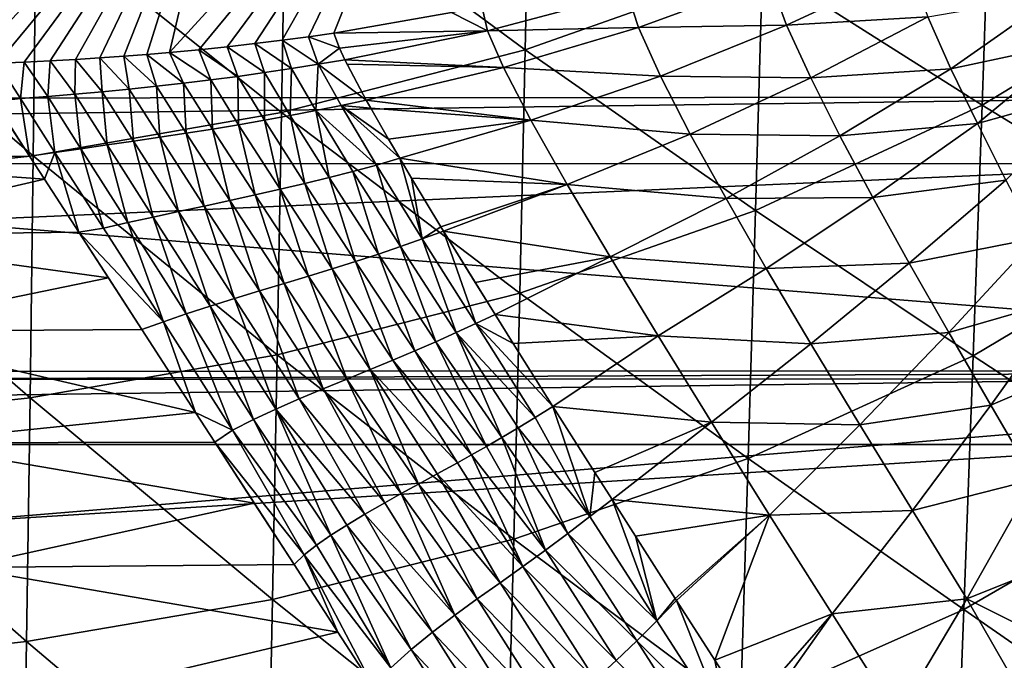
# Model space of a CAD drawing. Header units: metres. Extents: x -26 to 26, y -119 to 32.
# Tile 129 of 208: x 7.82 to 13.95, y -46.58 to -42.59. Entities that reach past the tile are written whole.
import ezdxf

# ---------------------------------------------------------------- set-up
doc = ezdxf.new("R2010")
doc.units = ezdxf.units.M
doc.layers.add('solid_13_411_041_XXX', color=7, linetype='CONTINUOUS')

msp = doc.modelspace()

# ---------------------------------------------------------------- linework, layer by layer
at = {"layer": 'solid_13_411_041_XXX'}
for points in [[(8.752554, -42.790314, 130.876526), (9.154733, -41.075054, 120.620308), (10.485284, -40.89579, 120.640038)], [(8.935317, -42.773243, 130.887009), (8.752554, -42.790314, 130.876526), (10.485284, -40.89579, 120.640038)], [(9.112021, -42.754967, 130.898285), (8.935317, -42.773243, 130.887009), (10.485284, -40.89579, 120.640038)], [(9.284336, -42.735394, 130.910294), (9.112021, -42.754967, 130.898285), (10.485284, -40.89579, 120.640038)], [(9.452805, -42.714527, 130.92305), (9.284336, -42.735394, 130.910294), (10.485284, -40.89579, 120.640038)], [(9.616854, -42.692528, 130.936554), (9.452805, -42.714527, 130.92305), (10.485284, -40.89579, 120.640038)], [(9.776477, -42.669495, 130.950775), (9.616854, -42.692528, 130.936554), (10.485284, -40.89579, 120.640038)], [(10.507618, -42.541824, 131.029221), (9.776477, -42.669495, 130.950775), (10.485284, -40.89579, 120.640038)], [(7.510634, -42.864048, 130.831192), (7.814071, -41.153976, 120.611504), (9.154733, -41.075054, 120.620308)], [(7.68102, -42.857716, 130.835129), (7.510634, -42.864048, 130.831192), (9.154733, -41.075054, 120.620308)], [(7.847095, -42.850506, 130.839569), (7.68102, -42.857716, 130.835129), (9.154733, -41.075054, 120.620308)], [(8.008848, -42.842438, 130.844498), (7.847095, -42.850506, 130.839569), (9.154733, -41.075054, 120.620308)], [(8.166271, -42.833534, 130.849915), (8.008848, -42.842438, 130.844498), (9.154733, -41.075054, 120.620308)], [(8.319003, -42.823856, 130.85585), (8.166271, -42.833534, 130.849915), (9.154733, -41.075054, 120.620308)], [(8.467157, -42.813442, 130.862289), (8.319003, -42.823856, 130.85585), (9.154733, -41.075054, 120.620308)], [(8.61144, -42.802269, 130.869186), (8.467157, -42.813442, 130.862289), (9.154733, -41.075054, 120.620308)], [(8.752554, -42.790314, 130.876526), (8.61144, -42.802269, 130.869186), (9.154733, -41.075054, 120.620308)], [(10.999086, -41.281208, 73.096085), (10.967203, -42.773411, 73.458862), (9.474206, -41.671783, 72.647705)], [(12.444501, -42.250401, 74.021347), (10.967203, -42.773411, 73.458862), (10.999086, -41.281208, 73.096085)], [(13.863782, -41.580997, 74.653984), (13.812059, -43.117809, 75.034843), (12.444501, -42.250401, 74.021347)], [(15.142138, -42.308834, 75.789986), (13.812059, -43.117809, 75.034843), (13.863782, -41.580997, 74.653984)], [(18.75638, -44.772785, 104.989876), (18.75638, -41.678455, 105.260582), (-19.360794, -41.683056, 105.260048)], [(18.75638, -44.772785, 104.989876), (-19.360794, -41.683056, 105.260048), (-19.021423, -44.781231, 104.989388)], [(9.474206, -41.671783, 72.647705), (9.449457, -43.163231, 72.967934), (7.923024, -41.940178, 72.265862)], [(10.967203, -42.773411, 73.458862), (9.449457, -43.163231, 72.967934), (9.474206, -41.671783, 72.647705)], [(15.950347, -41.782513, 145.140533), (-15.952346, -41.777439, 145.140533), (-15.528841, -43.087605, 145.14064)], [(15.950347, -41.782513, 145.140533), (-15.528841, -43.087605, 145.14064), (15.534035, -43.068142, 145.14064)], [(7.923024, -41.940178, 72.265862), (7.904427, -43.433285, 72.549889), (6.354926, -42.10722, 71.951736)], [(9.449457, -43.163231, 72.967934), (7.904427, -43.433285, 72.549889), (7.923024, -41.940178, 72.265862)], [(7.904427, -43.433285, 72.549889), (6.341441, -43.60363, 72.205994), (6.354926, -42.10722, 71.951736)], [(12.444501, -42.250401, 74.021347), (12.401566, -43.774372, 74.353523), (10.967203, -42.773411, 73.458862)], [(13.812059, -43.117809, 75.034843), (12.401566, -43.774372, 74.353523), (12.444501, -42.250401, 74.021347)], [(13.357917, -42.264587, 133.705231), (12.594548, -42.619652, 133.692505), (12.489457, -42.336132, 132.944382)], [(13.357917, -42.264587, 133.705231), (13.474375, -42.568516, 134.36673), (12.594548, -42.619652, 133.692505)], [(12.489457, -42.336132, 132.944382), (11.671846, -42.63504, 132.901337), (11.603891, -42.422935, 132.056793)], [(12.489457, -42.336132, 132.944382), (12.594548, -42.619652, 133.692505), (11.671846, -42.63504, 132.901337)], [(15.142138, -42.308834, 75.789986), (15.077986, -43.893303, 76.142365), (13.812059, -43.117809, 75.034843)], [(11.603891, -42.422935, 132.056793), (10.732109, -42.656181, 131.984497), (10.697224, -42.502392, 131.053436)], [(11.603891, -42.422935, 132.056793), (11.671846, -42.63504, 132.901337), (10.732109, -42.656181, 131.984497)], [(14.275381, -42.428604, 134.947449), (13.617742, -42.891537, 135.006592), (13.474375, -42.568516, 134.36673)], [(14.275381, -42.428604, 134.947449), (14.395706, -42.725845, 135.531158), (13.617742, -42.891537, 135.006592)], [(10.732109, -42.656181, 131.984497), (9.776477, -42.669495, 130.950775), (10.507618, -42.541824, 131.029221)], [(10.732109, -42.656181, 131.984497), (10.507618, -42.541824, 131.029221), (10.697224, -42.502392, 131.053436)], [(13.474375, -42.568516, 134.36673), (12.744637, -42.949314, 134.408798), (12.594548, -42.619652, 133.692505)], [(13.474375, -42.568516, 134.36673), (13.617742, -42.891537, 135.006592), (12.744637, -42.949314, 134.408798)], [(10.732109, -42.656181, 131.984497), (9.811391, -42.764057, 131.553528), (9.776477, -42.669495, 130.950775)], [(10.732109, -42.656181, 131.984497), (9.84457, -42.836617, 131.95668), (9.811391, -42.764057, 131.553528)], [(10.732109, -42.656181, 131.984497), (10.831343, -42.883087, 132.891891), (9.84457, -42.836617, 131.95668)], [(11.671846, -42.63504, 132.901337), (10.831343, -42.883087, 132.891891), (10.732109, -42.656181, 131.984497)], [(11.671846, -42.63504, 132.901337), (11.808506, -42.937107, 133.70845), (10.831343, -42.883087, 132.891891)], [(12.594548, -42.619652, 133.692505), (11.808506, -42.937107, 133.70845), (11.671846, -42.63504, 132.901337)], [(12.594548, -42.619652, 133.692505), (12.744637, -42.949314, 134.408798), (11.808506, -42.937107, 133.70845)], [(9.51144, -42.890949, 131.951782), (9.284336, -42.735394, 130.910294), (9.452805, -42.714527, 130.92305)], [(9.677993, -42.864136, 131.951508), (9.452805, -42.714527, 130.92305), (9.616854, -42.692528, 130.936554)], [(9.51144, -42.890949, 131.951782), (9.452805, -42.714527, 130.92305), (9.677993, -42.864136, 131.951508)], [(9.811391, -42.764057, 131.553528), (9.616854, -42.692528, 130.936554), (9.776477, -42.669495, 130.950775)], [(9.677993, -42.864136, 131.951508), (9.616854, -42.692528, 130.936554), (9.811391, -42.764057, 131.553528)], [(14.395706, -42.725845, 135.531158), (13.782215, -43.23275, 135.625504), (13.617742, -42.891537, 135.006592)], [(14.395706, -42.725845, 135.531158), (14.52505, -43.025597, 136.103897), (13.782215, -43.23275, 135.625504)], [(8.840213, -42.981995, 131.963394), (8.61144, -42.802269, 130.869186), (8.752554, -42.790314, 130.876526)], [(9.008759, -42.961502, 131.958984), (8.752554, -42.790314, 130.876526), (8.935317, -42.773243, 130.887009)], [(8.840213, -42.981995, 131.963394), (8.752554, -42.790314, 130.876526), (9.008759, -42.961502, 131.958984)], [(9.17683, -42.939529, 131.955566), (8.935317, -42.773243, 130.887009), (9.112021, -42.754967, 130.898285)], [(9.008759, -42.961502, 131.958984), (8.935317, -42.773243, 130.887009), (9.17683, -42.939529, 131.955566)], [(9.344393, -42.916039, 131.953156), (9.112021, -42.754967, 130.898285), (9.284336, -42.735394, 130.910294)], [(9.17683, -42.939529, 131.955566), (9.112021, -42.754967, 130.898285), (9.344393, -42.916039, 131.953156)], [(9.344393, -42.916039, 131.953156), (9.284336, -42.735394, 130.910294), (9.51144, -42.890949, 131.951782)], [(10.967203, -42.773411, 73.458862), (10.932598, -44.288658, 73.747765), (9.449457, -43.163231, 72.967934)], [(9.677993, -42.864136, 131.951508), (9.811391, -42.764057, 131.553528), (9.84457, -42.836617, 131.95668)], [(12.401566, -43.774372, 74.353523), (10.932598, -44.288658, 73.747765), (10.967203, -42.773411, 73.458862)], [(7.825044, -43.077358, 132.011276), (7.68102, -42.857716, 130.835129), (7.847095, -42.850506, 130.839569)], [(7.825044, -43.077358, 132.011276), (7.847095, -42.850506, 130.839569), (7.993936, -43.064697, 132.000565)], [(7.993936, -43.064697, 132.000565), (7.847095, -42.850506, 130.839569), (8.008848, -42.842438, 130.844498)], [(7.993936, -43.064697, 132.000565), (8.008848, -42.842438, 130.844498), (8.163177, -43.050556, 131.991028)], [(8.163177, -43.050556, 131.991028), (8.008848, -42.842438, 130.844498), (8.166271, -42.833534, 130.849915)], [(8.163177, -43.050556, 131.991028), (8.166271, -42.833534, 130.849915), (8.332597, -43.035259, 131.98259)], [(8.332597, -43.035259, 131.98259), (8.166271, -42.833534, 130.849915), (8.319003, -42.823856, 130.85585)], [(8.502016, -43.018795, 131.975189), (8.319003, -42.823856, 130.85585), (8.467157, -42.813442, 130.862289)], [(8.332597, -43.035259, 131.98259), (8.319003, -42.823856, 130.85585), (8.502016, -43.018795, 131.975189)], [(8.671265, -43.001068, 131.968796), (8.467157, -42.813442, 130.862289), (8.61144, -42.802269, 130.869186)], [(8.502016, -43.018795, 131.975189), (8.467157, -42.813442, 130.862289), (8.671265, -43.001068, 131.968796)], [(8.671265, -43.001068, 131.968796), (8.61144, -42.802269, 130.869186), (8.840213, -42.981995, 131.963394)], [(9.677993, -42.864136, 131.951508), (9.84457, -42.836617, 131.95668), (9.97713, -43.086582, 132.928391)], [(9.97713, -43.086582, 132.928391), (9.84457, -42.836617, 131.95668), (9.858097, -42.864059, 132.091919)], [(10.831343, -42.883087, 132.891891), (9.858097, -42.864059, 132.091919), (9.84457, -42.836617, 131.95668)], [(7.661678, -43.096428, 132.056625), (7.68102, -42.857716, 130.835129), (7.825044, -43.077358, 132.011276)], [(9.344393, -42.916039, 131.953156), (9.51144, -42.890949, 131.951782), (9.503719, -43.183048, 132.968475)], [(9.51144, -42.890949, 131.951782), (9.662501, -43.152386, 132.954407), (9.503719, -43.183048, 132.968475)], [(9.51144, -42.890949, 131.951782), (9.677993, -42.864136, 131.951508), (9.662501, -43.152386, 132.954407)], [(9.677993, -42.864136, 131.951508), (9.820247, -43.120262, 132.941422), (9.662501, -43.152386, 132.954407)], [(9.677993, -42.864136, 131.951508), (9.97713, -43.086582, 132.928391), (9.820247, -43.120262, 132.941422)], [(10.831343, -42.883087, 132.891891), (9.97713, -43.086582, 132.928391), (9.858097, -42.864059, 132.091919)], [(10.831343, -42.883087, 132.891891), (11.002653, -43.211788, 133.755219), (9.97713, -43.086582, 132.928391)], [(11.808506, -42.937107, 133.70845), (11.002653, -43.211788, 133.755219), (10.831343, -42.883087, 132.891891)], [(13.617742, -42.891537, 135.006592), (12.926132, -43.309284, 135.094269), (12.744637, -42.949314, 134.408798)], [(13.617742, -42.891537, 135.006592), (13.782215, -43.23275, 135.625504), (12.926132, -43.309284, 135.094269)], [(8.840213, -42.981995, 131.963394), (9.008759, -42.961502, 131.958984), (9.019938, -43.267643, 133.016693)], [(9.008759, -42.961502, 131.958984), (9.17683, -42.939529, 131.955566), (9.182443, -43.240597, 132.999619)], [(9.008759, -42.961502, 131.958984), (9.182443, -43.240597, 132.999619), (9.019938, -43.267643, 133.016693)], [(9.17683, -42.939529, 131.955566), (9.344393, -42.916039, 131.953156), (9.343719, -43.212414, 132.983566)], [(9.17683, -42.939529, 131.955566), (9.343719, -43.212414, 132.983566), (9.182443, -43.240597, 132.999619)], [(9.344393, -42.916039, 131.953156), (9.503719, -43.183048, 132.968475), (9.343719, -43.212414, 132.983566)], [(11.808506, -42.937107, 133.70845), (11.994897, -43.298279, 134.475601), (11.002653, -43.211788, 133.755219)], [(12.744637, -42.949314, 134.408798), (11.994897, -43.298279, 134.475601), (11.808506, -42.937107, 133.70845)], [(12.744637, -42.949314, 134.408798), (12.926132, -43.309284, 135.094269), (11.994897, -43.298279, 134.475601)], [(8.163177, -43.050556, 131.991028), (8.332597, -43.035259, 131.98259), (8.363423, -43.366589, 133.096863)], [(8.332597, -43.035259, 131.98259), (8.502016, -43.018795, 131.975189), (8.52763, -43.342995, 133.074753)], [(8.332597, -43.035259, 131.98259), (8.52763, -43.342995, 133.074753), (8.363423, -43.366589, 133.096863)], [(8.502016, -43.018795, 131.975189), (8.671265, -43.001068, 131.968796), (8.692153, -43.318726, 133.054153)], [(8.502016, -43.018795, 131.975189), (8.692153, -43.318726, 133.054153), (8.52763, -43.342995, 133.074753)], [(8.671265, -43.001068, 131.968796), (8.840213, -42.981995, 131.963394), (8.856401, -43.293648, 133.034836)], [(8.671265, -43.001068, 131.968796), (8.856401, -43.293648, 133.034836), (8.692153, -43.318726, 133.054153)], [(8.840213, -42.981995, 131.963394), (9.019938, -43.267643, 133.016693), (8.856401, -43.293648, 133.034836)], [(14.52505, -43.025597, 136.103897), (13.960288, -43.585064, 136.220795), (13.782215, -43.23275, 135.625504)], [(15.534035, -43.068142, 145.14064), (-15.528841, -43.087605, 145.14064), (-15.430847, -43.482384, 145.140671)], [(15.534035, -43.068142, 145.14064), (-15.430847, -43.482384, 145.140671), (15.430722, -43.482998, 145.140671)], [(7.661678, -43.096428, 132.056625), (7.825044, -43.077358, 132.011276), (7.880789, -43.435425, 133.175995)], [(7.661678, -43.096428, 132.056625), (7.880789, -43.435425, 133.175995), (7.706866, -43.166355, 132.335342)], [(7.825044, -43.077358, 132.011276), (7.993936, -43.064697, 132.000565), (8.038751, -43.412811, 133.145859)], [(7.825044, -43.077358, 132.011276), (8.038751, -43.412811, 133.145859), (7.880789, -43.435425, 133.175995)], [(7.993936, -43.064697, 132.000565), (8.163177, -43.050556, 131.991028), (8.200205, -43.389721, 133.12056)], [(7.993936, -43.064697, 132.000565), (8.200205, -43.389721, 133.12056), (8.038751, -43.412811, 133.145859)], [(8.163177, -43.050556, 131.991028), (8.363423, -43.366589, 133.096863), (8.200205, -43.389721, 133.12056)], [(9.820247, -43.120262, 132.941422), (9.97713, -43.086582, 132.928391), (10.005515, -43.13726, 133.07811)], [(11.002653, -43.211788, 133.755219), (10.005515, -43.13726, 133.07811), (9.97713, -43.086582, 132.928391)], [(9.503719, -43.183048, 132.968475), (9.662501, -43.152386, 132.954407), (9.745689, -43.569027, 133.927658)], [(9.662501, -43.152386, 132.954407), (9.820247, -43.120262, 132.941422), (10.041662, -43.492512, 133.878769)], [(9.662501, -43.152386, 132.954407), (10.041662, -43.492512, 133.878769), (9.894597, -43.5313, 133.902679)], [(9.662501, -43.152386, 132.954407), (9.894597, -43.5313, 133.902679), (9.745689, -43.569027, 133.927658)], [(9.820247, -43.120262, 132.941422), (10.005515, -43.13726, 133.07811), (10.115735, -43.329895, 133.576859)], [(9.820247, -43.120262, 132.941422), (10.115735, -43.329895, 133.576859), (10.185565, -43.449242, 133.848206)], [(9.820247, -43.120262, 132.941422), (10.185565, -43.449242, 133.848206), (10.041662, -43.492512, 133.878769)], [(11.002653, -43.211788, 133.755219), (10.115735, -43.329895, 133.576859), (10.005515, -43.13726, 133.07811)], [(13.812059, -43.117809, 75.034843), (13.756984, -44.679817, 75.340813), (12.401566, -43.774372, 74.353523)], [(15.077986, -43.893303, 76.142365), (13.756984, -44.679817, 75.340813), (13.812059, -43.117809, 75.034843)], [(6.226617, -43.453396, 133.07663), (7.706866, -43.166355, 132.335342), (7.880789, -43.435425, 133.175995)], [(9.449457, -43.163231, 72.967934), (9.422373, -44.673355, 73.219063), (7.904427, -43.433285, 72.549889)], [(9.182443, -43.240597, 132.999619), (9.343719, -43.212414, 132.983566), (9.440913, -43.641895, 133.98056)], [(9.343719, -43.212414, 132.983566), (9.503719, -43.183048, 132.968475), (9.594512, -43.60585, 133.953613)], [(9.343719, -43.212414, 132.983566), (9.594512, -43.60585, 133.953613), (9.440913, -43.641895, 133.98056)], [(10.932598, -44.288658, 73.747765), (9.422373, -44.673355, 73.219063), (9.449457, -43.163231, 72.967934)], [(9.503719, -43.183048, 132.968475), (9.745689, -43.569027, 133.927658), (9.594512, -43.60585, 133.953613)], [(11.002653, -43.211788, 133.755219), (10.185565, -43.449242, 133.848206), (10.115735, -43.329895, 133.576859)], [(11.002653, -43.211788, 133.755219), (11.228567, -43.611755, 134.569916), (10.185565, -43.449242, 133.848206)], [(11.994897, -43.298279, 134.475601), (11.228567, -43.611755, 134.569916), (11.002653, -43.211788, 133.755219)], [(8.856401, -43.293648, 133.034836), (9.019938, -43.267643, 133.016693), (9.127115, -43.71212, 134.037781)], [(9.019938, -43.267643, 133.016693), (9.182443, -43.240597, 132.999619), (9.284982, -43.677269, 134.008575)], [(9.019938, -43.267643, 133.016693), (9.284982, -43.677269, 134.008575), (9.127115, -43.71212, 134.037781)], [(9.182443, -43.240597, 132.999619), (9.440913, -43.641895, 133.98056), (9.284982, -43.677269, 134.008575)], [(13.782215, -43.23275, 135.625504), (13.1317, -43.694328, 135.747818), (12.926132, -43.309284, 135.094269)], [(13.782215, -43.23275, 135.625504), (13.960288, -43.585064, 136.220795), (13.1317, -43.694328, 135.747818)], [(8.363423, -43.366589, 133.096863), (8.52763, -43.342995, 133.074753), (8.649775, -43.815231, 134.134491)], [(8.52763, -43.342995, 133.074753), (8.692153, -43.318726, 133.054153), (8.808441, -43.78091, 134.100479)], [(8.52763, -43.342995, 133.074753), (8.808441, -43.78091, 134.100479), (8.649775, -43.815231, 134.134491)], [(8.692153, -43.318726, 133.054153), (8.856401, -43.293648, 133.034836), (8.967964, -43.746609, 134.068344)], [(8.692153, -43.318726, 133.054153), (8.967964, -43.746609, 134.068344), (8.808441, -43.78091, 134.100479)], [(8.856401, -43.293648, 133.034836), (9.127115, -43.71212, 134.037781), (8.967964, -43.746609, 134.068344)], [(11.994897, -43.298279, 134.475601), (12.217401, -43.700386, 135.202759), (11.228567, -43.611755, 134.569916)], [(12.926132, -43.309284, 135.094269), (12.217401, -43.700386, 135.202759), (11.994897, -43.298279, 134.475601)], [(12.926132, -43.309284, 135.094269), (13.1317, -43.694328, 135.747818), (12.217401, -43.700386, 135.202759)], [(8.038751, -43.412811, 133.145859), (8.200205, -43.389721, 133.12056), (8.340924, -43.884537, 134.208786)], [(8.200205, -43.389721, 133.12056), (8.363423, -43.366589, 133.096863), (8.493371, -43.849731, 134.170563)], [(8.200205, -43.389721, 133.12056), (8.493371, -43.849731, 134.170563), (8.340924, -43.884537, 134.208786)], [(8.363423, -43.366589, 133.096863), (8.649775, -43.815231, 134.134491), (8.493371, -43.849731, 134.170563)], [(6.226617, -43.453396, 133.07663), (7.880789, -43.435425, 133.175995), (7.973899, -43.579079, 133.53569)], [(6.226617, -43.453396, 133.07663), (7.973899, -43.579079, 133.53569), (6.460185, -43.930481, 134.125153)], [(7.904427, -43.433285, 72.549889), (7.883881, -44.941376, 72.768852), (6.341441, -43.60363, 72.205994)], [(7.880789, -43.435425, 133.175995), (8.038751, -43.412811, 133.145859), (7.973899, -43.579079, 133.53569)], [(9.422373, -44.673355, 73.219063), (7.883881, -44.941376, 72.768852), (7.904427, -43.433285, 72.549889)], [(8.038751, -43.412811, 133.145859), (8.18763, -43.909054, 134.229828), (7.973899, -43.579079, 133.53569)], [(8.038751, -43.412811, 133.145859), (8.340924, -43.884537, 134.208786), (8.18763, -43.909054, 134.229828)], [(10.041662, -43.492512, 133.878769), (10.185565, -43.449242, 133.848206), (10.325697, -43.951954, 134.758835)], [(11.228567, -43.611755, 134.569916), (10.259587, -43.574074, 134.110397), (10.185565, -43.449242, 133.848206)], [(10.325697, -43.951954, 134.758835), (10.185565, -43.449242, 133.848206), (10.259587, -43.574074, 134.110397)], [(15.430722, -43.482998, 145.140671), (-15.430847, -43.482384, 145.140671), (-15.197733, -44.833141, 145.140793)], [(15.430722, -43.482998, 145.140671), (-15.197733, -44.833141, 145.140793), (15.198988, -44.822208, 145.140793)], [(9.894597, -43.5313, 133.902679), (10.041662, -43.492512, 133.878769), (10.190655, -43.999004, 134.791397)], [(10.041662, -43.492512, 133.878769), (10.325697, -43.951954, 134.758835), (10.190655, -43.999004, 134.791397)], [(6.460185, -43.930481, 134.125153), (7.973899, -43.579079, 133.53569), (8.18763, -43.909054, 134.229828)], [(9.594512, -43.60585, 133.953613), (9.745689, -43.569027, 133.927658), (9.911353, -44.091545, 134.859665)], [(9.745689, -43.569027, 133.927658), (9.894597, -43.5313, 133.902679), (10.052775, -44.045467, 134.824997)], [(9.745689, -43.569027, 133.927658), (10.052775, -44.045467, 134.824997), (9.911353, -44.091545, 134.859665)], [(9.894597, -43.5313, 133.902679), (10.190655, -43.999004, 134.791397), (10.052775, -44.045467, 134.824997)], [(11.228567, -43.611755, 134.569916), (10.441555, -43.8755, 134.677139), (10.259587, -43.574074, 134.110397)], [(10.325697, -43.951954, 134.758835), (10.259587, -43.574074, 134.110397), (10.441555, -43.8755, 134.677139)], [(13.960288, -43.585064, 136.220795), (13.358036, -44.102993, 136.363602), (13.1317, -43.694328, 135.747818)], [(13.960288, -43.585064, 136.220795), (14.149329, -43.947617, 136.785431), (13.358036, -44.102993, 136.363602)], [(7.883881, -44.941376, 72.768852), (6.326393, -45.112, 72.398483), (6.341441, -43.60363, 72.205994)], [(9.284982, -43.677269, 134.008575), (9.440913, -43.641895, 133.98056), (9.617288, -44.18327, 134.932465)], [(9.440913, -43.641895, 133.98056), (9.594512, -43.60585, 133.953613), (9.766139, -44.137421, 134.895447)], [(9.440913, -43.641895, 133.98056), (9.766139, -44.137421, 134.895447), (9.617288, -44.18327, 134.932465)], [(9.594512, -43.60585, 133.953613), (9.911353, -44.091545, 134.859665), (9.766139, -44.137421, 134.895447)], [(11.228567, -43.611755, 134.569916), (10.458815, -43.90377, 134.726486), (10.441555, -43.8755, 134.677139)], [(11.228567, -43.611755, 134.569916), (11.495352, -44.062847, 135.335403), (10.458815, -43.90377, 134.726486)], [(12.217401, -43.700386, 135.202759), (11.495352, -44.062847, 135.335403), (11.228567, -43.611755, 134.569916)], [(9.127115, -43.71212, 134.037781), (9.284982, -43.677269, 134.008575), (9.465453, -44.229282, 134.97084)], [(9.284982, -43.677269, 134.008575), (9.617288, -44.18327, 134.932465), (9.465453, -44.229282, 134.97084)], [(12.217401, -43.700386, 135.202759), (12.468384, -44.136044, 135.887436), (11.495352, -44.062847, 135.335403)], [(13.1317, -43.694328, 135.747818), (12.468384, -44.136044, 135.887436), (12.217401, -43.700386, 135.202759)], [(13.1317, -43.694328, 135.747818), (13.358036, -44.102993, 136.363602), (12.468384, -44.136044, 135.887436)], [(8.808441, -43.78091, 134.100479), (8.967964, -43.746609, 134.068344), (9.157537, -44.322563, 135.052551)], [(8.967964, -43.746609, 134.068344), (9.127115, -43.71212, 134.037781), (9.311703, -44.275646, 135.010803)], [(8.967964, -43.746609, 134.068344), (9.311703, -44.275646, 135.010803), (9.157537, -44.322563, 135.052551)], [(9.127115, -43.71212, 134.037781), (9.465453, -44.229282, 134.97084), (9.311703, -44.275646, 135.010803)], [(8.493371, -43.849731, 134.170563), (8.649775, -43.815231, 134.134491), (8.856303, -44.41885, 135.142456)], [(8.649775, -43.815231, 134.134491), (8.808441, -43.78091, 134.100479), (9.004976, -44.370251, 135.096405)], [(8.649775, -43.815231, 134.134491), (9.004976, -44.370251, 135.096405), (8.856303, -44.41885, 135.142456)], [(8.808441, -43.78091, 134.100479), (9.157537, -44.322563, 135.052551), (9.004976, -44.370251, 135.096405)], [(12.401566, -43.774372, 74.353523), (12.355648, -45.318974, 74.617569), (10.932598, -44.288658, 73.747765)], [(13.756984, -44.679817, 75.340813), (12.355648, -45.318974, 74.617569), (12.401566, -43.774372, 74.353523)], [(8.18763, -43.909054, 134.229828), (8.340924, -43.884537, 134.208786), (8.714296, -44.468594, 135.19046)], [(8.340924, -43.884537, 134.208786), (8.493371, -43.849731, 134.170563), (8.714296, -44.468594, 135.19046)], [(8.493371, -43.849731, 134.170563), (8.856303, -44.41885, 135.142456), (8.714296, -44.468594, 135.19046)], [(10.325697, -43.951954, 134.758835), (10.441555, -43.8755, 134.677139), (10.458815, -43.90377, 134.726486)], [(15.077986, -43.893303, 76.142365), (15.010406, -45.499794, 76.423454), (13.756984, -44.679817, 75.340813)], [(6.460185, -43.930481, 134.125153), (8.18763, -43.909054, 134.229828), (8.372408, -44.19445, 134.735718)], [(6.460185, -43.930481, 134.125153), (8.372408, -44.19445, 134.735718), (6.749303, -44.527515, 135.095612)], [(8.18763, -43.909054, 134.229828), (8.714296, -44.468594, 135.19046), (8.580441, -44.515709, 135.236923)], [(8.18763, -43.909054, 134.229828), (8.580441, -44.515709, 135.236923), (8.372408, -44.19445, 134.735718)], [(10.190655, -43.999004, 134.791397), (10.325697, -43.951954, 134.758835), (10.536786, -44.535095, 135.619904)], [(10.325697, -43.951954, 134.758835), (10.458815, -43.90377, 134.726486), (10.659062, -44.478527, 135.58139)], [(10.325697, -43.951954, 134.758835), (10.659062, -44.478527, 135.58139), (10.536786, -44.535095, 135.619904)], [(10.779575, -44.422466, 135.544998), (10.458815, -43.90377, 134.726486), (10.655535, -44.223087, 135.24823)], [(11.495352, -44.062847, 135.335403), (10.655535, -44.223087, 135.24823), (10.458815, -43.90377, 134.726486)], [(10.659062, -44.478527, 135.58139), (10.458815, -43.90377, 134.726486), (10.779575, -44.422466, 135.544998)], [(14.149329, -43.947617, 136.785431), (13.604113, -44.535084, 136.93013), (13.358036, -44.102993, 136.363602)], [(14.149329, -43.947617, 136.785431), (14.346549, -44.320454, 137.311554), (13.604113, -44.535084, 136.93013)], [(10.052775, -44.045467, 134.824997), (10.190655, -43.999004, 134.791397), (10.4106, -44.591702, 135.659576)], [(10.190655, -43.999004, 134.791397), (10.536786, -44.535095, 135.619904), (10.4106, -44.591702, 135.659576)], [(9.911353, -44.091545, 134.859665), (10.052775, -44.045467, 134.824997), (10.279523, -44.648666, 135.7005)], [(10.052775, -44.045467, 134.824997), (10.4106, -44.591702, 135.659576), (10.279523, -44.648666, 135.7005)], [(11.495352, -44.062847, 135.335403), (10.779575, -44.422466, 135.544998), (10.655535, -44.223087, 135.24823)], [(11.495352, -44.062847, 135.335403), (11.79505, -44.556, 136.048386), (10.779575, -44.422466, 135.544998)], [(12.468384, -44.136044, 135.887436), (11.79505, -44.556, 136.048386), (11.495352, -44.062847, 135.335403)], [(9.617288, -44.18327, 134.932465), (9.766139, -44.137421, 134.895447), (10.00194, -44.764748, 135.786652)], [(9.766139, -44.137421, 134.895447), (9.911353, -44.091545, 134.859665), (10.143223, -44.706268, 135.742828)], [(9.766139, -44.137421, 134.895447), (10.143223, -44.706268, 135.742828), (10.00194, -44.764748, 135.786652)], [(9.911353, -44.091545, 134.859665), (10.279523, -44.648666, 135.7005), (10.143223, -44.706268, 135.742828)], [(12.468384, -44.136044, 135.887436), (12.74613, -44.605846, 136.521042), (11.79505, -44.556, 136.048386)], [(13.358036, -44.102993, 136.363602), (12.74613, -44.605846, 136.521042), (12.468384, -44.136044, 135.887436)], [(13.358036, -44.102993, 136.363602), (13.604113, -44.535084, 136.93013), (12.74613, -44.605846, 136.521042)], [(6.749303, -44.527515, 135.095612), (8.372408, -44.19445, 134.735718), (8.580441, -44.515709, 135.236923)], [(9.465453, -44.229282, 134.97084), (9.617288, -44.18327, 134.932465), (9.856622, -44.824306, 135.832123)], [(9.617288, -44.18327, 134.932465), (10.00194, -44.764748, 135.786652), (9.856622, -44.824306, 135.832123)], [(9.311703, -44.275646, 135.010803), (9.465453, -44.229282, 134.97084), (9.7088, -44.885105, 135.879379)], [(9.465453, -44.229282, 134.97084), (9.856622, -44.824306, 135.832123), (9.7088, -44.885105, 135.879379)], [(9.004976, -44.370251, 135.096405), (9.157537, -44.322563, 135.052551), (9.414984, -45.010925, 135.979874)], [(9.157537, -44.322563, 135.052551), (9.311703, -44.275646, 135.010803), (9.560621, -44.947273, 135.928558)], [(9.157537, -44.322563, 135.052551), (9.560621, -44.947273, 135.928558), (9.414984, -45.010925, 135.979874)], [(9.311703, -44.275646, 135.010803), (9.7088, -44.885105, 135.879379), (9.560621, -44.947273, 135.928558)], [(10.932598, -44.288658, 73.747765), (10.895381, -45.820499, 73.97448), (9.422373, -44.673355, 73.219063)], [(12.355648, -45.318974, 74.617569), (10.895381, -45.820499, 73.97448), (10.932598, -44.288658, 73.747765)], [(14.346549, -44.320454, 137.311554), (13.866858, -44.987549, 137.435303), (13.604113, -44.535084, 136.93013)], [(14.346549, -44.320454, 137.311554), (14.542253, -44.696293, 137.795898), (13.866858, -44.987549, 137.435303)], [(8.856303, -44.41885, 135.142456), (9.004976, -44.370251, 135.096405), (9.275033, -45.075932, 136.033249)], [(9.004976, -44.370251, 135.096405), (9.414984, -45.010925, 135.979874), (9.275033, -45.075932, 136.033249)], [(8.714296, -44.468594, 135.19046), (8.856303, -44.41885, 135.142456), (9.144385, -45.141945, 136.088425)], [(8.856303, -44.41885, 135.142456), (9.275033, -45.075932, 136.033249), (9.144385, -45.141945, 136.088425)], [(10.659062, -44.478527, 135.58139), (10.779575, -44.422466, 135.544998), (10.892201, -44.602448, 135.796616)], [(11.79505, -44.556, 136.048386), (10.892201, -44.602448, 135.796616), (10.779575, -44.422466, 135.544998)], [(8.580441, -44.515709, 135.236923), (8.714296, -44.468594, 135.19046), (8.914515, -45.031765, 135.932343)], [(8.714296, -44.468594, 135.19046), (9.144385, -45.141945, 136.088425), (8.914515, -45.031765, 135.932343)], [(10.536786, -44.535095, 135.619904), (10.659062, -44.478527, 135.58139), (11.029102, -45.063786, 136.338684)], [(10.659062, -44.478527, 135.58139), (10.892201, -44.602448, 135.796616), (11.139403, -44.994865, 136.296814)], [(10.659062, -44.478527, 135.58139), (11.139403, -44.994865, 136.296814), (11.029102, -45.063786, 136.338684)], [(6.749303, -44.527515, 135.095612), (8.580441, -44.515709, 135.236923), (8.914515, -45.031765, 135.932343)], [(6.749303, -44.527515, 135.095612), (8.914515, -45.031765, 135.932343), (7.08241, -45.220619, 135.984177)], [(10.4106, -44.591702, 135.659576), (10.536786, -44.535095, 135.619904), (10.822394, -45.188602, 136.416763)], [(10.536786, -44.535095, 135.619904), (10.923455, -45.128487, 136.378799), (10.822394, -45.188602, 136.416763)], [(10.536786, -44.535095, 135.619904), (11.029102, -45.063786, 136.338684), (10.923455, -45.128487, 136.378799)], [(11.79505, -44.556, 136.048386), (11.139403, -44.994865, 136.296814), (10.892201, -44.602448, 135.796616)], [(11.79505, -44.556, 136.048386), (12.126291, -45.092102, 136.6978), (11.139403, -44.994865, 136.296814)], [(12.74613, -44.605846, 136.521042), (12.126291, -45.092102, 136.6978), (11.79505, -44.556, 136.048386)], [(13.604113, -44.535084, 136.93013), (13.050289, -45.109818, 137.087921), (12.74613, -44.605846, 136.521042)], [(13.604113, -44.535084, 136.93013), (13.866858, -44.987549, 137.435303), (13.050289, -45.109818, 137.087921)], [(10.279523, -44.648666, 135.7005), (10.4106, -44.591702, 135.659576), (10.72583, -45.24448, 136.45253)], [(10.4106, -44.591702, 135.659576), (10.822394, -45.188602, 136.416763), (10.72583, -45.24448, 136.45253)], [(12.74613, -44.605846, 136.521042), (13.050289, -45.109818, 137.087921), (12.126291, -45.092102, 136.6978)], [(9.422373, -44.673355, 73.219063), (9.393049, -46.196579, 73.41317), (7.883881, -44.941376, 72.768852)], [(10.895381, -45.820499, 73.97448), (9.393049, -46.196579, 73.41317), (9.422373, -44.673355, 73.219063)], [(10.143223, -44.706268, 135.742828), (10.279523, -44.648666, 135.7005), (10.633245, -45.296833, 136.486389)], [(10.279523, -44.648666, 135.7005), (10.72583, -45.24448, 136.45253), (10.633245, -45.296833, 136.486389)], [(13.756984, -44.679817, 75.340813), (13.698825, -46.260025, 75.582825), (12.355648, -45.318974, 74.617569)], [(15.010406, -45.499794, 76.423454), (13.698825, -46.260025, 75.582825), (13.756984, -44.679817, 75.340813)], [(10.00194, -44.764748, 135.786652), (10.143223, -44.706268, 135.742828), (10.544964, -45.345886, 136.518402)], [(10.143223, -44.706268, 135.742828), (10.633245, -45.296833, 136.486389), (10.544964, -45.345886, 136.518402)], [(14.542253, -44.696293, 137.795898), (14.135752, -45.448959, 137.874756), (13.866858, -44.987549, 137.435303)], [(18.75638, -44.772785, 104.989876), (-19.021423, -44.781231, 104.989388), (-19.00511, -44.936844, 104.980576)], [(18.75638, -44.772785, 104.989876), (-19.00511, -44.936844, 104.980576), (-18.756439, -47.877621, 104.899536)], [(18.75638, -44.772785, 104.989876), (-18.756439, -47.877621, 104.899536), (18.75638, -47.877621, 104.899536)], [(9.856622, -44.824306, 135.832123), (10.00194, -44.764748, 135.786652), (10.303212, -45.478111, 136.605713)], [(10.00194, -44.764748, 135.786652), (10.419921, -45.414455, 136.563492), (10.303212, -45.478111, 136.605713)], [(10.00194, -44.764748, 135.786652), (10.544964, -45.345886, 136.518402), (10.419921, -45.414455, 136.563492)], [(15.198988, -44.822208, 145.140793), (-15.197733, -44.833141, 145.140793), (-15.156585, -45.23217, 145.140823)], [(15.198988, -44.822208, 145.140793), (-15.156585, -45.23217, 145.140823), (15.156743, -45.231289, 145.140823)], [(9.7088, -44.885105, 135.879379), (9.856622, -44.824306, 135.832123), (10.194383, -45.537827, 136.645569)], [(9.856622, -44.824306, 135.832123), (10.303212, -45.478111, 136.605713), (10.194383, -45.537827, 136.645569)], [(9.560621, -44.947273, 135.928558), (9.7088, -44.885105, 135.879379), (10.092914, -45.594357, 136.683533)], [(9.7088, -44.885105, 135.879379), (10.194383, -45.537827, 136.645569), (10.092914, -45.594357, 136.683533)], [(7.883881, -44.941376, 72.768852), (7.861466, -46.45961, 72.935158), (6.326393, -45.112, 72.398483)], [(9.393049, -46.196579, 73.41317), (7.861466, -46.45961, 72.935158), (7.883881, -44.941376, 72.768852)], [(9.414984, -45.010925, 135.979874), (9.560621, -44.947273, 135.928558), (9.968694, -45.665604, 136.731689)], [(9.560621, -44.947273, 135.928558), (10.092914, -45.594357, 136.683533), (9.968694, -45.665604, 136.731689)], [(11.369894, -45.679176, 136.975784), (11.029102, -45.063786, 136.338684), (11.139403, -44.994865, 136.296814)], [(12.126291, -45.092102, 136.6978), (11.400677, -45.406876, 136.754883), (11.139403, -44.994865, 136.296814)], [(11.369894, -45.679176, 136.975784), (11.139403, -44.994865, 136.296814), (11.400677, -45.406876, 136.754883)], [(13.866858, -44.987549, 137.435303), (13.37766, -45.643341, 137.571777), (13.050289, -45.109818, 137.087921)], [(13.866858, -44.987549, 137.435303), (14.135752, -45.448959, 137.874756), (13.37766, -45.643341, 137.571777)], [(7.08241, -45.220619, 135.984177), (8.914515, -45.031765, 135.932343), (9.034239, -45.216637, 136.155136)], [(8.914515, -45.031765, 135.932343), (9.144385, -45.141945, 136.088425), (9.034239, -45.216637, 136.155136)], [(9.275033, -45.075932, 136.033249), (9.414984, -45.010925, 135.979874), (9.756726, -45.796982, 136.821426)], [(9.414984, -45.010925, 135.979874), (9.857131, -45.733158, 136.777756), (9.756726, -45.796982, 136.821426)], [(9.414984, -45.010925, 135.979874), (9.968694, -45.665604, 136.731689), (9.857131, -45.733158, 136.777756)], [(7.861466, -46.45961, 72.935158), (6.309849, -46.628098, 72.541901), (6.326393, -45.112, 72.398483)], [(9.144385, -45.141945, 136.088425), (9.275033, -45.075932, 136.033249), (9.667589, -45.858196, 136.863556)], [(9.275033, -45.075932, 136.033249), (9.756726, -45.796982, 136.821426), (9.667589, -45.858196, 136.863556)], [(11.369894, -45.679176, 136.975784), (10.923455, -45.128487, 136.378799), (11.029102, -45.063786, 136.338684)], [(12.126291, -45.092102, 136.6978), (11.507507, -45.574757, 136.922852), (11.400677, -45.406876, 136.754883)], [(12.126291, -45.092102, 136.6978), (12.488342, -45.670864, 137.264191), (11.507507, -45.574757, 136.922852)], [(13.050289, -45.109818, 137.087921), (12.488342, -45.670864, 137.264191), (12.126291, -45.092102, 136.6978)], [(13.050289, -45.109818, 137.087921), (13.37766, -45.643341, 137.571777), (12.488342, -45.670864, 137.264191)], [(9.034239, -45.216637, 136.155136), (9.144385, -45.141945, 136.088425), (9.591611, -45.919033, 136.906204)], [(9.144385, -45.141945, 136.088425), (9.667589, -45.858196, 136.863556), (9.591611, -45.919033, 136.906204)], [(11.233131, -45.786022, 137.03302), (10.822394, -45.188602, 136.416763), (10.923455, -45.128487, 136.378799)], [(11.369894, -45.679176, 136.975784), (11.233131, -45.786022, 137.03302), (10.923455, -45.128487, 136.378799)], [(15.156743, -45.231289, 145.140823), (-15.156585, -45.23217, 145.140823), (-15.079211, -47.123005, 145.140991)], [(15.156743, -45.231289, 145.140823), (-15.079211, -47.123005, 145.140991), (15.07924, -47.123005, 145.140991)], [(7.08241, -45.220619, 135.984177), (9.034239, -45.216637, 136.155136), (9.27996, -45.59618, 136.574356)], [(7.08241, -45.220619, 135.984177), (9.27996, -45.59618, 136.574356), (7.454666, -45.997936, 136.782394)], [(9.034239, -45.216637, 136.155136), (9.591611, -45.919033, 136.906204), (9.527692, -45.979099, 136.948975)], [(9.27996, -45.59618, 136.574356), (9.034239, -45.216637, 136.155136), (9.527692, -45.979099, 136.948975)], [(11.093897, -45.890072, 137.089996), (10.72583, -45.24448, 136.45253), (10.822394, -45.188602, 136.416763)], [(11.233131, -45.786022, 137.03302), (11.093897, -45.890072, 137.089996), (10.822394, -45.188602, 136.416763)], [(10.952761, -45.992054, 137.146606), (10.544964, -45.345886, 136.518402), (10.633245, -45.296833, 136.486389)], [(11.093897, -45.890072, 137.089996), (10.633245, -45.296833, 136.486389), (10.72583, -45.24448, 136.45253)], [(11.093897, -45.890072, 137.089996), (10.952761, -45.992054, 137.146606), (10.633245, -45.296833, 136.486389)], [(10.952761, -45.992054, 137.146606), (10.419921, -45.414455, 136.563492), (10.544964, -45.345886, 136.518402)], [(12.355648, -45.318974, 74.617569), (12.306993, -46.878353, 74.824196), (10.895381, -45.820499, 73.97448)], [(13.698825, -46.260025, 75.582825), (12.306993, -46.878353, 74.824196), (12.355648, -45.318974, 74.617569)], [(10.810844, -46.092812, 137.202957), (10.303212, -45.478111, 136.605713), (10.419921, -45.414455, 136.563492)], [(10.952761, -45.992054, 137.146606), (10.810844, -46.092812, 137.202957), (10.419921, -45.414455, 136.563492)], [(11.369894, -45.679176, 136.975784), (11.400677, -45.406876, 136.754883), (11.507507, -45.574757, 136.922852)], [(10.668839, -46.193581, 137.259583), (10.194383, -45.537827, 136.645569), (10.303212, -45.478111, 136.605713)], [(10.810844, -46.092812, 137.202957), (10.668839, -46.193581, 137.259583), (10.303212, -45.478111, 136.605713)], [(14.135752, -45.448959, 137.874756), (13.716723, -46.191971, 137.966141), (13.37766, -45.643341, 137.571777)], [(14.135752, -45.448959, 137.874756), (14.409806, -45.914223, 138.265549), (13.716723, -46.191971, 137.966141)], [(10.528151, -46.295341, 137.317078), (10.092914, -45.594357, 136.683533), (10.194383, -45.537827, 136.645569)], [(10.668839, -46.193581, 137.259583), (10.528151, -46.295341, 137.317078), (10.194383, -45.537827, 136.645569)], [(15.010406, -45.499794, 76.423454), (14.939713, -47.121429, 76.644112), (13.698825, -46.260025, 75.582825)], [(7.454666, -45.997936, 136.782394), (9.27996, -45.59618, 136.574356), (9.527692, -45.979099, 136.948975)], [(10.528151, -46.295341, 137.317078), (9.968694, -45.665604, 136.731689), (10.092914, -45.594357, 136.683533)], [(11.786793, -46.330235, 137.514816), (11.369894, -45.679176, 136.975784), (11.507507, -45.574757, 136.922852)], [(12.488342, -45.670864, 137.264191), (11.653285, -45.80336, 137.13475), (11.507507, -45.574757, 136.922852)], [(11.786793, -46.330235, 137.514816), (11.507507, -45.574757, 136.922852), (11.653285, -45.80336, 137.13475)], [(10.390104, -46.399513, 137.37616), (9.857131, -45.733158, 136.777756), (9.968694, -45.665604, 136.731689)], [(10.528151, -46.295341, 137.317078), (10.390104, -46.399513, 137.37616), (9.968694, -45.665604, 136.731689)], [(12.488342, -45.670864, 137.264191), (11.900422, -46.189777, 137.450333), (11.653285, -45.80336, 137.13475)], [(12.488342, -45.670864, 137.264191), (11.909072, -46.203278, 137.460419), (11.900422, -46.189777, 137.450333)], [(12.488342, -45.670864, 137.264191), (12.146879, -46.573898, 137.713501), (11.909072, -46.203278, 137.460419)], [(12.488342, -45.670864, 137.264191), (12.877488, -46.286709, 137.727081), (12.146879, -46.573898, 137.713501)], [(13.37766, -45.643341, 137.571777), (12.877488, -46.286709, 137.727081), (12.488342, -45.670864, 137.264191)], [(13.37766, -45.643341, 137.571777), (13.716723, -46.191971, 137.966141), (12.877488, -46.286709, 137.727081)], [(10.256886, -46.507748, 137.437347), (9.756726, -45.796982, 136.821426), (9.857131, -45.733158, 136.777756)], [(10.390104, -46.399513, 137.37616), (10.256886, -46.507748, 137.437347), (9.857131, -45.733158, 136.777756)], [(11.786793, -46.330235, 137.514816), (11.233131, -45.786022, 137.03302), (11.369894, -45.679176, 136.975784)], [(11.66196, -46.455383, 137.569107), (11.093897, -45.890072, 137.089996), (11.233131, -45.786022, 137.03302)], [(11.786793, -46.330235, 137.514816), (11.66196, -46.455383, 137.569107), (11.233131, -45.786022, 137.03302)], [(10.895381, -45.820499, 73.97448), (10.85577, -47.364109, 74.149567), (9.393049, -46.196579, 73.41317)], [(10.131116, -46.621796, 137.500488), (9.667589, -45.858196, 136.863556), (9.756726, -45.796982, 136.821426)], [(10.256886, -46.507748, 137.437347), (10.131116, -46.621796, 137.500488), (9.756726, -45.796982, 136.821426)], [(12.306993, -46.878353, 74.824196), (10.85577, -47.364109, 74.149567), (10.895381, -45.820499, 73.97448)], [(11.786793, -46.330235, 137.514816), (11.653285, -45.80336, 137.13475), (11.900422, -46.189777, 137.450333)], [(10.131116, -46.621796, 137.500488), (9.591611, -45.919033, 136.906204), (9.667589, -45.858196, 136.863556)], [(11.533827, -46.577564, 137.623459), (10.952761, -45.992054, 137.146606), (11.093897, -45.890072, 137.089996)], [(11.66196, -46.455383, 137.569107), (11.533827, -46.577564, 137.623459), (11.093897, -45.890072, 137.089996)], [(14.409806, -45.914223, 138.265549), (14.194624, -46.431797, 138.281998), (13.716723, -46.191971, 137.966141)], [(9.800395, -46.400066, 137.309616), (7.454666, -45.997936, 136.782394), (9.527692, -45.979099, 136.948975)], [(9.800395, -46.400066, 137.309616), (9.527692, -45.979099, 136.948975), (9.591611, -45.919033, 136.906204)], [(9.800395, -46.400066, 137.309616), (9.591611, -45.919033, 136.906204), (10.026923, -46.750023, 137.572128)], [(10.131116, -46.621796, 137.500488), (10.026923, -46.750023, 137.572128), (9.591611, -45.919033, 136.906204)], [(5.58213, -46.411697, 136.993607), (7.454666, -45.997936, 136.782394), (7.866026, -46.859097, 137.465378)], [(9.800395, -46.400066, 137.309616), (7.866026, -46.859097, 137.465378), (7.454666, -45.997936, 136.782394)], [(11.403356, -46.697636, 137.677582), (10.810844, -46.092812, 137.202957), (10.952761, -45.992054, 137.146606)], [(11.533827, -46.577564, 137.623459), (11.403356, -46.697636, 137.677582), (10.952761, -45.992054, 137.146606)], [(11.271915, -46.816555, 137.731415), (10.668839, -46.193581, 137.259583), (10.810844, -46.092812, 137.202957)], [(11.403356, -46.697636, 137.677582), (11.271915, -46.816555, 137.731415), (10.810844, -46.092812, 137.202957)], [(9.393049, -46.196579, 73.41317), (9.361676, -47.728958, 73.560654), (7.861466, -46.45961, 72.935158)], [(10.85577, -47.364109, 74.149567), (9.361676, -47.728958, 73.560654), (9.393049, -46.196579, 73.41317)], [(11.140523, -46.935555, 137.785385), (10.528151, -46.295341, 137.317078), (10.668839, -46.193581, 137.259583)], [(11.271915, -46.816555, 137.731415), (11.140523, -46.935555, 137.785385), (10.668839, -46.193581, 137.259583)], [(11.786793, -46.330235, 137.514816), (11.900422, -46.189777, 137.450333), (11.909072, -46.203278, 137.460419)], [(12.241046, -47.036331, 137.941635), (11.786793, -46.330235, 137.514816), (11.909072, -46.203278, 137.460419)], [(12.241046, -47.036331, 137.941635), (11.909072, -46.203278, 137.460419), (12.146879, -46.573898, 137.713501)], [(13.716723, -46.191971, 137.966141), (13.282425, -46.923603, 138.07695), (12.877488, -46.286709, 137.727081)], [(13.716723, -46.191971, 137.966141), (14.048308, -46.772732, 138.296509), (13.282425, -46.923603, 138.07695)], [(14.194624, -46.431797, 138.281998), (14.048308, -46.772732, 138.296509), (13.716723, -46.191971, 137.966141)], [(13.698825, -46.260025, 75.582825), (13.637869, -47.852673, 75.77124), (12.306993, -46.878353, 74.824196)], [(14.939713, -47.121429, 76.644112), (13.637869, -47.852673, 75.77124), (13.698825, -46.260025, 75.582825)], [(11.010742, -47.055637, 137.840134), (10.390104, -46.399513, 137.37616), (10.528151, -46.295341, 137.317078)], [(11.140523, -46.935555, 137.785385), (11.010742, -47.055637, 137.840134), (10.528151, -46.295341, 137.317078)], [(12.241046, -47.036331, 137.941635), (11.66196, -46.455383, 137.569107), (11.786793, -46.330235, 137.514816)], [(12.877488, -46.286709, 137.727081), (12.350618, -46.890682, 137.894791), (12.146879, -46.573898, 137.713501)], [(12.877488, -46.286709, 137.727081), (12.399169, -46.966084, 137.933365), (12.350618, -46.890682, 137.894791)], [(12.877488, -46.286709, 137.727081), (13.282425, -46.923603, 138.07695), (12.399169, -46.966084, 137.933365)], [(9.800395, -46.400066, 137.309616), (10.026923, -46.750023, 137.572128), (7.866026, -46.859097, 137.465378)], [(10.884248, -47.178246, 137.896057), (10.256886, -46.507748, 137.437347), (10.390104, -46.399513, 137.37616)], [(11.010742, -47.055637, 137.840134), (10.884248, -47.178246, 137.896057), (10.390104, -46.399513, 137.37616)], [(5.749524, -46.91296, 137.358948), (5.58213, -46.411697, 136.993607), (7.866026, -46.859097, 137.465378)], [(7.861466, -46.45961, 72.935158), (7.837347, -47.984783, 73.059074), (6.309849, -46.628098, 72.541901)], [(9.361676, -47.728958, 73.560654), (7.837347, -47.984783, 73.059074), (7.861466, -46.45961, 72.935158)], [(12.127967, -47.17971, 137.987839), (11.533827, -46.577564, 137.623459), (11.66196, -46.455383, 137.569107)], [(12.241046, -47.036331, 137.941635), (12.127967, -47.17971, 137.987839), (11.66196, -46.455383, 137.569107)], [(10.763657, -47.305103, 137.953033), (10.131116, -46.621796, 137.500488), (10.256886, -46.507748, 137.437347)], [(10.884248, -47.178246, 137.896057), (10.763657, -47.305103, 137.953033), (10.256886, -46.507748, 137.437347)], [(12.241046, -47.036331, 137.941635), (12.146879, -46.573898, 137.713501), (12.350618, -46.890682, 137.894791)]]:
    msp.add_3dface(points, dxfattribs=at)

doc.saveas('drawing.dxf')
